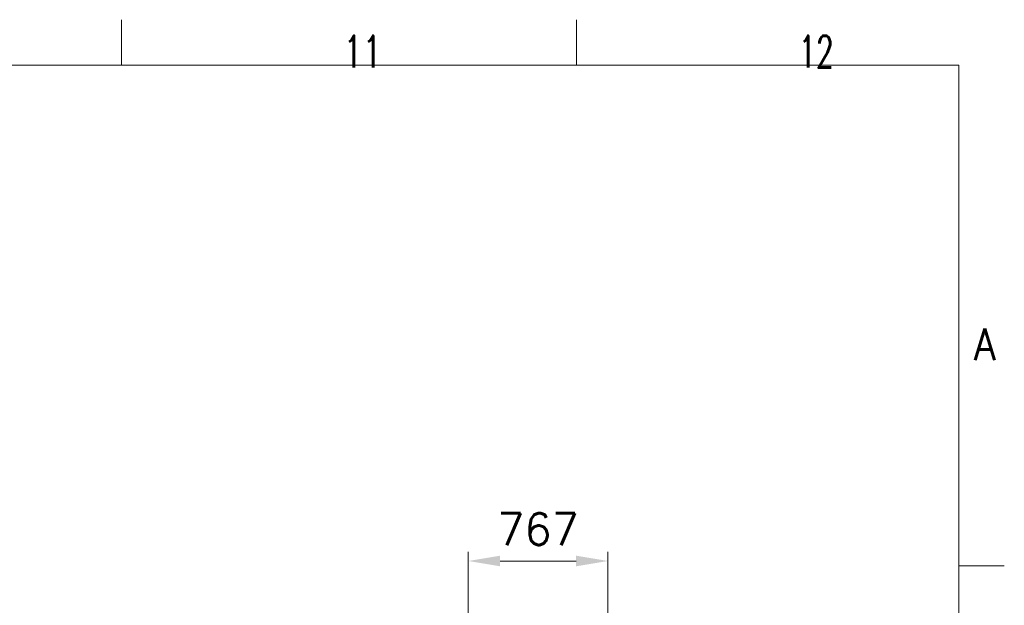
# Model space of a CAD drawing. Header units: inches. Extents: x 0 to 29700, y -16 to 21000.
# Tile 213 of 213: x 24291 to 29700, y 17784 to 21000. Entities that reach past the tile are written whole.
import ezdxf

# ---------------------------------------------------------------- set-up
doc = ezdxf.new("R2010")
doc.units = ezdxf.units.IN
doc.layers.add('210', color=7, linetype='Continuous', true_color=0xffffff)
doc.layers.add('254', color=7, linetype='Continuous', true_color=0xffffff)
doc.styles.add('latin_extended', font='simplex.shx')
doc.dimstyles.get("Standard").update_dxf_attribs({"dimtxt": 0.18, "dimasz": 0.18, "dimexe": 0.18, "dimexo": 0.0625, "dimgap": 0.09, "dimtad": 0, "dimtih": 1, "dimtoh": 1, "dimdec": 4, "dimzin": 0, "dimdsep": 46, "dimtxsty": 'Standard', "dimcen": 0.09, "dimadec": 0, "dimazin": 0, "dimtfac": 1, "dimtdec": 4, "dimtofl": 0, "dimtmove": 0, "dimatfit": 3, "dimfxl": 1, "dimtolj": 1, "dimtzin": 0, "dimarcsym": 0})

# ---------------------------------------------------------------- blocks, each defined once
blk = doc.blocks.new('_U7')
at = {"layer": '254', "color": 3, "linetype": 'Continuous', "lineweight": 13, "transparency": 16777216}
for p, q in [((26755.5, 14905.9), (26755.5, 18076.9)), ((27522.6, 17483.3), (27522.6, 18076.9)), ((26930.5, 18026.9), (27347.6, 18026.9))]:
    blk.add_line(p, q, dxfattribs=at)
at = {"layer": '254', "color": 3, "transparency": 16777216}
for points in [[(26930.5, 18056.1), (26930.5, 17997.8), (26755.5, 18026.9)], [(27347.6, 17997.8), (27347.6, 18056.1), (27522.6, 18026.9)]]:
    blk.add_solid(points, dxfattribs=at)
at = {"layer": 'Defpoints', "color": 0, "transparency": 16777216}
for p in [(27522.6, 18026.9), (27522.6, 17433.3), (26755.5, 14855.9)]:
    blk.add_point(p, dxfattribs=at)
at = {"layer": '254', "color": 2, "lineweight": 13, "transparency": 16777216, "insert": (26914, 18289.4), "char_height": 175, "attachment_point": 1, "style": 'latin_extended'}
blk.add_mtext('\\A1;767', dxfattribs=at)

msp = doc.modelspace()

# ---------------------------------------------------------------- linework, layer by layer
at = {"layer": '210', "color": 7, "linetype": 'Continuous', "lineweight": 18}
for p, q in [((24850, 20750), (24850, 21000)), ((27350, 20750), (27350, 21000)), ((250, 20750), (29450, 20750)), ((29450, 250), (29450, 20750)), ((29700, 18000), (29450, 18000))]:
    msp.add_line(p, q, dxfattribs=at)

# ---------------------------------------------------------------- texts
at = {"layer": '210', "color": 211, "linetype": 'Continuous', "lineweight": 18, "char_height": 175, "attachment_point": 7, "line_spacing_factor": 0.963855, "style": 'latin_extended'}
for s, insert in [('\\W0.7031;11', (26069.16, 20736.628)), ('\\W0.6453;12', (28569.16, 20736.628)), ('\\W0.8818;A', (29533.887, 19129.555))]:
    msp.add_mtext(s, dxfattribs=dict(at, insert=insert))

# ---------------------------------------------------------------- dimensions: what is measured, and where the dimension line sits
at = {"layer": '254', "color": 2, "linetype": 'Continuous', "lineweight": 13}
dim = msp.add_linear_dim(base=(27522.566, 18026.936), p1=(26755.499, 14855.9), p2=(27522.566, 17433.332), dimstyle='Standard', override={"dimscale": 50, "dimtxt": 3.5, "dimasz": 3.5, "dimexe": 1, "dimexo": 1, "dimgap": 1.75, "dimtad": 1, "dimtih": 1, "dimtoh": 0, "dimdec": 0, "dimlfac": 1, "dimzin": 8, "dimdsep": 46, "dimlunit": 2, "dimtxsty": 'latin_extended', "dimsah": 1, "dimse1": 0, "dimse2": 0, "dimsd1": 0, "dimsd2": 0, "dimclrd": 3, "dimclre": 3, "dimclrt": 2, "dimtol": 0, "dimtm": -0.1, "dimtfac": 0.714286, "dimtdec": 3, "dimtofl": 1, "dimtmove": 0, "dimtzin": 8, "dimlwd": 13, "dimlwe": 13}, dxfattribs=at)
dim.commit()
dim.dimension.update_dxf_attribs({"geometry": '_U7', "text_midpoint": (27139.032, 18026.936), "dimtype": 160})

doc.saveas('drawing.dxf')
